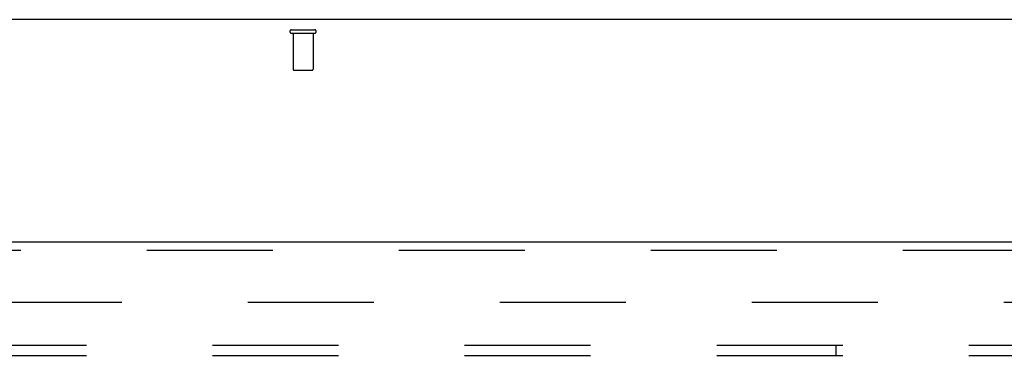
# Model space of a CAD drawing. Header units: inches. Extents: x 0 to 283, y 0 to 183.
# Tile 72 of 82: x 107.64 to 119.81, y 126.16 to 130.32. Entities that reach past the tile are written whole.
import ezdxf

# ---------------------------------------------------------------- set-up
doc = ezdxf.new("R2010")
doc.units = ezdxf.units.IN
doc.header["$LTSCALE"] = 15.583333
doc.header["$MEASUREMENT"] = 0
doc.linetypes.add('HIDDEN', pattern=[0.2, 0.1, -0.1])
doc.layers.get('0').update_dxf_attribs({"linetype": 'CONTINUOUS'})
for name, color, linetype in [('DEFAULT_2', 8, 'HIDDEN'), ('MAIN_OR_RIGHT_DOOR_ASSEMBLY', 7, 'CONTINUOUS'), ('SUBPANEL', 7, 'CONTINUOUS')]:
    doc.layers.add(name, color=color, linetype=linetype)

msp = doc.modelspace()

# ---------------------------------------------------------------- linework, layer by layer
at = {"color": 7, "linetype": 'Continuous'}
msp.add_line((126.455, 130.316), (48.83, 130.316), dxfattribs=at)
at = {"layer": 'DEFAULT_2', "color": 8, "linetype": 'HIDDEN'}
for p, q in [((111, 130.191), (111.284, 130.191)), ((111, 130.148), (111.284, 130.148)), ((111.018, 130.148), (111.018, 129.701)), ((111.266, 130.148), (111.266, 129.701)), ((111.028, 129.691), (111.256, 129.691)), ((88.642, 126.816), (123.611, 126.816))]:
    msp.add_line(p, q, dxfattribs=at)
for centre, radius, start, end in [((111, 130.169), 0.0215, 90, 270), ((111.284, 130.169), 0.0215, 270, 90), ((111.028, 129.701), 0.01, 180, 270), ((111.256, 129.701), 0.01, 270, 360)]:
    msp.add_arc(centre, radius, start, end, dxfattribs=at)
at = {"layer": 'MAIN_OR_RIGHT_DOOR_ASSEMBLY', "color": 3, "linetype": 'Continuous'}
msp.add_line((87.392, 127.566), (124.33, 127.566), dxfattribs=at)
at = {"layer": 'MAIN_OR_RIGHT_DOOR_ASSEMBLY', "color": 8, "linetype": 'HIDDEN'}
msp.add_line((87.392, 127.462), (124.33, 127.462), dxfattribs=at)
at = {"layer": 'SUBPANEL', "color": 8, "linetype": 'HIDDEN'}
for p, q in [((53.923, 126.284), (121.861, 126.284)), ((117.736, 126.159), (117.736, 126.284)), ((53.923, 126.159), (121.861, 126.159))]:
    msp.add_line(p, q, dxfattribs=at)

doc.saveas('drawing.dxf')
